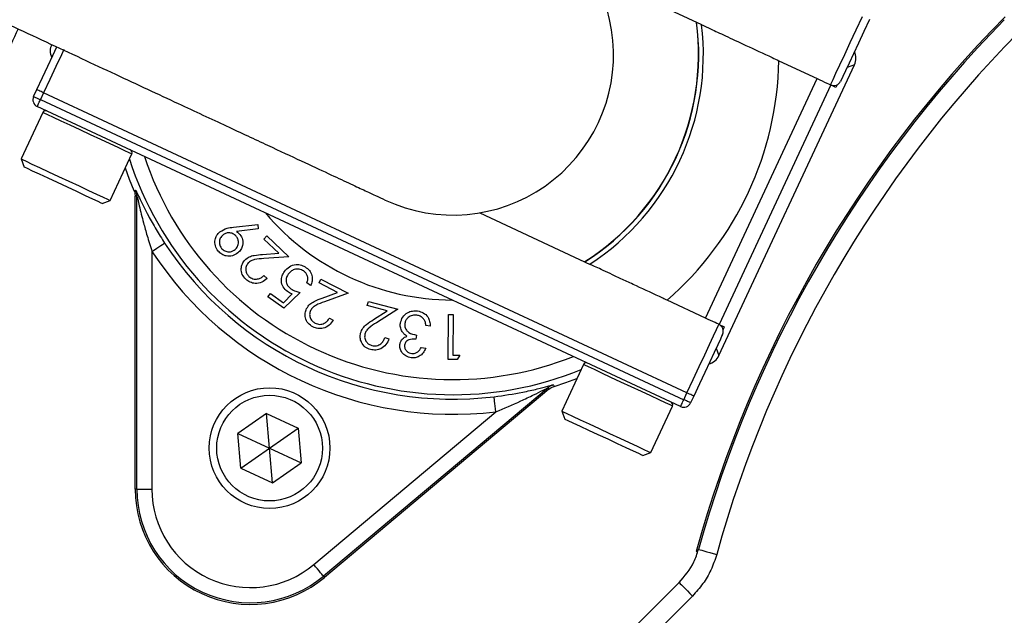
# Model space of a CAD drawing. Header units: millimetres. Extents: x 6131 to 13868, y 1967 to 18291.
# Tile 26 of 40: x 8190 to 8842, y 14772 to 15167. Entities that reach past the tile are written whole.
import ezdxf

# ---------------------------------------------------------------- set-up
doc = ezdxf.new("R2010")
doc.units = ezdxf.units.MM
doc.header["$LTSCALE"] = 5

msp = doc.modelspace()

# ---------------------------------------------------------------- linework, layer by layer
at = {"color": 7, "linetype": 'Continuous', "lineweight": 25}
for p, q in [((8641.57, 15163.16), (8568.36, 15197.3)), ((8692.45, 15139.43), (8717.81, 15127.61)), ((8652.75, 14944.19), (8742.54, 15136.74)), ((8643.85, 14969), (8717.81, 15127.61)), ((8199.01, 15115.75), (8201.13, 15120.28)), ((8205.66, 15118.17), (8203.55, 15113.64)), ((8631.62, 14919.54), (8205.66, 15118.17)), ((8726.87, 15123.38), (8652.91, 14964.78)), ((8730.27, 15121.8), (8726.87, 15123.38)), ((8731.08, 15123.52), (8730.27, 15121.8)), ((8203.55, 15113.64), (8629.51, 14915)), ((8205.12, 15105.18), (8190.75, 15074.36)), ((8627.4, 14910.47), (8201.43, 15109.1)), ((8190.75, 15074.36), (8192.69, 15069.05)), ((8249.66, 15046.89), (8264.03, 15077.71)), ((8265.46, 15053.55), (8266.6, 15053.79)), ((8244.34, 15044.96), (8249.66, 15046.89)), ((8266.26, 14855.72), (8266.26, 15049.64)), ((8267.4, 14855.72), (8267.4, 15049.87)), ((8494.4, 15038.69), (8567.61, 15004.56)), ((8331.29, 15029.22), (8347.46, 15030.93)), ((8347.82, 15028.02), (8333.26, 15026.37)), ((8347.46, 15030.93), (8347.82, 15028.02)), ((8351.49, 15021.33), (8353.45, 15023.42)), ((8361.46, 15011.93), (8351.49, 15021.33)), ((8353.45, 15023.42), (8368.12, 15009.59)), ((8277.4, 15013.2), (8277.4, 14855.72)), ((8350.62, 15011.2), (8361.46, 15011.93)), ((8368.12, 15009.59), (8351.47, 15008.46)), ((8351.57, 14997.2), (8353.63, 14995.25)), ((8387.99, 14992.26), (8389.3, 14994.83)), ((8389.3, 14994.83), (8407.37, 14985.62)), ((8382.43, 14990.67), (8379.94, 14992.43)), ((8400.27, 14986), (8387.99, 14992.26)), ((8354.15, 14983.01), (8355.78, 14985.33)), ((8364.68, 14975.59), (8354.15, 14983.01)), ((8355.78, 14985.33), (8364.44, 14979.22)), ((8364.44, 14979.22), (8370.33, 14984.99)), ((8375.44, 14986.06), (8364.68, 14975.59)), ((8390.02, 14982.23), (8400.27, 14986)), ((8407.37, 14985.62), (8391.61, 14979.83)), ((8419.95, 14977.33), (8420.68, 14980.1)), ((8433.23, 14973.82), (8419.95, 14977.33)), ((8420.68, 14980.1), (8440.22, 14974.94)), ((8440.22, 14974.94), (8426.09, 14965.97)), ((8643.85, 14969), (8618.49, 14980.83)), ((8394.88, 14968.98), (8397.43, 14967.68)), ((8424.03, 14967.99), (8433.23, 14973.82)), ((8473.62, 14941.56), (8473.78, 14971.36)), ((8473.78, 14971.36), (8476.73, 14971.35)), ((8476.73, 14971.35), (8476.6, 14944.46)), ((8461.7, 14963.73), (8458.82, 14964.14)), ((8652.91, 14964.78), (8656.31, 14963.19)), ((8656.31, 14963.19), (8655.51, 14961.47)), ((8431.56, 14956.1), (8434.32, 14955.37)), ((8452.53, 14957.79), (8452.15, 14955.09)), ((8455.64, 14949.56), (8458.64, 14949.13)), ((8476.6, 14944.46), (8481.28, 14944.44)), ((8481.28, 14944.44), (8479.48, 14941.53)), ((8479.48, 14941.53), (8473.62, 14941.56)), ((8563.11, 14938.24), (8548.74, 14907.43)), ((8539.62, 14922.93), (8390.89, 14798.13)), ((8540.17, 14921.91), (8391.62, 14797.26)), ((8629.51, 14915), (8631.62, 14919.54)), ((8636.16, 14917.42), (8634.04, 14912.89)), ((8607.65, 14879.96), (8622.02, 14910.77)), ((8353.24, 14905.91), (8334.32, 14892.67)), ((8353.24, 14905.91), (8374.17, 14896.15)), ((8355.25, 14882.91), (8353.24, 14905.91)), ((8384.46, 14805.79), (8505.1, 14907.02)), ((8548.74, 14907.43), (8550.68, 14902.11)), ((8336.33, 14869.66), (8334.32, 14892.67)), ((8334.32, 14892.67), (8355.25, 14882.91)), ((8355.25, 14882.91), (8374.17, 14896.15)), ((8374.17, 14896.15), (8376.18, 14873.15)), ((8336.33, 14869.66), (8355.25, 14882.91)), ((8357.26, 14859.9), (8355.25, 14882.91)), ((8355.25, 14882.91), (8376.18, 14873.15)), ((8602.34, 14878.02), (8607.65, 14879.96)), ((8357.26, 14859.9), (8376.18, 14873.15)), ((8336.33, 14869.66), (8357.26, 14859.9)), ((8267.4, 14855.72), (8266.26, 14855.72)), ((8267.4, 14855.72), (8277.4, 14855.72)), ((8637.73, 14814.4), (8639.27, 14815.86)), ((8390.89, 14798.13), (8391.62, 14797.26)), ((8595.08, 14762.49), (8626.43, 14793.84)), ((8635.27, 14785), (8603.92, 14753.65))]:
    msp.add_line(p, q, dxfattribs=at)
at = {"color": 8, "linetype": 'Continuous', "lineweight": 25}
for p, q in [((8742.54, 15136.74), (8737.58, 15134.94)), ((8650.95, 14949.14), (8652.75, 14944.19))]:
    msp.add_line(p, q, dxfattribs=at)
at = {"color": 7, "linetype": 'Continuous', "lineweight": 25, "flags": 128}
for points in [[(8726.71, 15123.46), (8727.12, 15124.33), (8728.32, 15126.91), (8730.27, 15131.09), (8732.9, 15136.73), (8736.1, 15143.6), (8739.76, 15151.43), (8743.72, 15159.93), (8747.84, 15168.77)], [(8752.38, 15166.66), (8748.67, 15158.7), (8745.1, 15151.05), (8741.81, 15144), (8738.93, 15137.82), (8736.56, 15132.75), (8734.81, 15128.98), (8733.72, 15126.66), (8733.36, 15125.87)], [(8201.13, 15120.28), (8204.84, 15128.24), (8208.41, 15135.89), (8211.69, 15142.94), (8214.38, 15148.69)], [(8717.81, 15127.61), (8719.56, 15126.79), (8721.24, 15126.01), (8722.79, 15125.28), (8724.16, 15124.65), (8725.29, 15124.12), (8726.13, 15123.73), (8726.67, 15123.48), (8726.87, 15123.38)], [(8205.66, 15118.17), (8204.78, 15118.58), (8203.93, 15118.98), (8203.14, 15119.34), (8202.46, 15119.66), (8201.89, 15119.92), (8201.47, 15120.12), (8201.21, 15120.24), (8201.13, 15120.28)], [(8199.01, 15115.75), (8199.1, 15115.71), (8199.36, 15115.59), (8199.78, 15115.39), (8200.34, 15115.13), (8201.03, 15114.81), (8201.81, 15114.44), (8202.66, 15114.05), (8203.55, 15113.64)], [(8201.43, 15109.1), (8201.47, 15109.19), (8201.59, 15109.45), (8201.79, 15109.87), (8202.05, 15110.43), (8202.37, 15111.12), (8202.74, 15111.9), (8203.13, 15112.75), (8203.55, 15113.64)], [(8190.75, 15074.36), (8190.75, 15074.36), (8191.65, 15073.94), (8194.09, 15072.81), (8197.94, 15071.01), (8202.98, 15068.66), (8208.96, 15065.87)], [(8208.65, 15061.6), (8203.02, 15064.23), (8198.37, 15066.4), (8194.98, 15067.98), (8193.07, 15068.87), (8192.69, 15069.05)], [(8208.96, 15065.87), (8215.54, 15062.8), (8222.37, 15059.62), (8229.09, 15056.49), (8235.33, 15053.58), (8240.75, 15051.05), (8245.06, 15049.04), (8248.04, 15047.65), (8249.51, 15046.96), (8249.66, 15046.89)], [(8259.72, 15068.47), (8262.41, 15061.11), (8265.46, 15053.55)], [(8244.34, 15044.96), (8243.81, 15045.21), (8241.72, 15046.18), (8238.17, 15047.84), (8233.39, 15050.07), (8227.67, 15052.74), (8221.37, 15055.67), (8214.9, 15058.69), (8208.65, 15061.6)], [(8267.4, 15049.87), (8266.74, 15049.74), (8266.26, 15049.64)], [(8277.4, 15013.2), (8279.01, 15014.25), (8280.57, 15015.27), (8282, 15016.21), (8283.26, 15017.03), (8284.31, 15017.71), (8285.09, 15018.23), (8285.58, 15018.55), (8285.77, 15018.67)], [(8652.91, 14964.78), (8652.71, 14964.87), (8652.18, 14965.12), (8651.33, 14965.52), (8650.2, 14966.04), (8648.83, 14966.68), (8647.28, 14967.4), (8645.6, 14968.19), (8643.85, 14969)], [(8631.62, 14919.54), (8635.75, 14928.38), (8639.71, 14936.88), (8643.36, 14944.71), (8646.57, 14951.58), (8649.19, 14957.21), (8651.15, 14961.4), (8652.35, 14963.98), (8652.75, 14964.85)], [(8655.17, 14958.21), (8654.81, 14957.42), (8653.73, 14955.1), (8651.97, 14951.33), (8649.6, 14946.26), (8646.72, 14940.08), (8643.43, 14933.03), (8639.87, 14925.38), (8636.16, 14917.42)], [(8543.69, 14923.82), (8551.44, 14926.33), (8558.8, 14929)], [(8540.17, 14921.91), (8539.94, 14922.34), (8539.62, 14922.93)], [(8543.14, 14924.84), (8543.31, 14924.52), (8543.69, 14923.82)], [(8505.1, 14907.02), (8504.87, 14908.93), (8504.65, 14910.78), (8504.45, 14912.48), (8504.27, 14913.98), (8504.12, 14915.21), (8504.01, 14916.14), (8503.94, 14916.73), (8503.91, 14916.95)], [(8636.16, 14917.42), (8636.07, 14917.46), (8635.81, 14917.58), (8635.39, 14917.78), (8634.83, 14918.04), (8634.14, 14918.36), (8633.36, 14918.73), (8632.51, 14919.12), (8631.62, 14919.54)], [(8627.4, 14910.47), (8627.44, 14910.56), (8627.56, 14910.82), (8627.75, 14911.24), (8628.02, 14911.8), (8628.34, 14912.49), (8628.7, 14913.27), (8629.1, 14914.12), (8629.51, 14915)], [(8634.04, 14912.89), (8633.96, 14912.93), (8633.7, 14913.05), (8633.28, 14913.25), (8632.72, 14913.51), (8632.03, 14913.83), (8631.25, 14914.2), (8630.39, 14914.59), (8629.51, 14915)], [(8548.74, 14907.43), (8548.75, 14907.43), (8549.64, 14907.01), (8552.08, 14905.87), (8555.93, 14904.08), (8560.97, 14901.73), (8566.95, 14898.94)], [(8566.64, 14894.67), (8561.02, 14897.29), (8556.36, 14899.46), (8552.97, 14901.04), (8551.07, 14901.93), (8550.68, 14902.11)], [(8566.95, 14898.94), (8573.53, 14895.87), (8580.36, 14892.68), (8587.08, 14889.55), (8593.32, 14886.64), (8598.74, 14884.12), (8603.05, 14882.1), (8606.03, 14880.72), (8607.5, 14880.03), (8607.65, 14879.96)], [(8602.34, 14878.02), (8601.8, 14878.27), (8599.71, 14879.25), (8596.16, 14880.9), (8591.38, 14883.13), (8585.66, 14885.8), (8579.36, 14888.74), (8572.89, 14891.76), (8566.64, 14894.67)], [(8639.27, 14815.86), (8639.54, 14815.78), (8640.25, 14815.59), (8641.37, 14815.27), (8642.87, 14814.86), (8644.69, 14814.35), (8646.76, 14813.78), (8648.99, 14813.16), (8651.32, 14812.52)], [(8390.89, 14798.13), (8390.75, 14798.3), (8390.37, 14798.75), (8389.77, 14799.47), (8388.97, 14800.42), (8388, 14801.58), (8386.9, 14802.89), (8385.7, 14804.31), (8384.46, 14805.79)], [(8626.43, 14793.84), (8626.6, 14793.67), (8627.1, 14793.16), (8627.92, 14792.35), (8629.02, 14791.25), (8630.36, 14789.91), (8631.88, 14788.38), (8633.54, 14786.72), (8635.27, 14785)]]:
    msp.add_lwpolyline(points, dxfattribs=at)
at = {"color": 8, "linetype": 'Continuous', "lineweight": 25, "flags": 128}
for points in [[(8219.07, 15146.93), (8217.4, 15143.34), (8213.75, 15135.51), (8209.78, 15127.01), (8205.66, 15118.17)], [(8223.33, 15096.69), (8217.35, 15099.47), (8212.31, 15101.83), (8208.46, 15103.62), (8206.02, 15104.76), (8205.12, 15105.18), (8205.12, 15105.18)], [(8264.03, 15077.71), (8263.88, 15077.78), (8262.41, 15078.47), (8259.43, 15079.85), (8255.12, 15081.86), (8249.69, 15084.39), (8243.46, 15087.3), (8236.74, 15090.43), (8229.91, 15093.62), (8223.33, 15096.69)], [(8581.32, 14929.75), (8575.34, 14932.54), (8570.3, 14934.89), (8566.45, 14936.69), (8564.01, 14937.82), (8563.11, 14938.24), (8563.11, 14938.24)], [(8622.02, 14910.77), (8621.87, 14910.84), (8620.4, 14911.53), (8617.42, 14912.92), (8613.11, 14914.93), (8607.69, 14917.46), (8601.45, 14920.37), (8594.73, 14923.5), (8587.9, 14926.68), (8581.32, 14929.75)]]:
    msp.add_lwpolyline(points, dxfattribs=at)
at = {"color": 7, "linetype": 'Continuous', "lineweight": 25}
for centre, radius in [((9418.55, 14599.72), 2165), ((9418.55, 14599.72), 2163.77), ((9418.55, 14599.72), 2138.77), ((8355.25, 14882.91), 40), ((8355.25, 14882.91), 35)]:
    msp.add_circle(centre, radius, dxfattribs=at)
for centre, radius, start, end in [((9418.55, 14599.72), 1971.39, 114.3679, 178.61935), ((9418.55, 14599.72), 1970, 114.41695, 178.61837), ((8476.75, 15143.47), 106.25, 245, 65.00803), ((8476.75, 15143.47), 162.5, 302.47325, 7.57897), ((9418.55, 14599.72), 809.79, 135.37293, 164.62707), ((9418.55, 14599.72), 808.7, 135.50163, 164.49837), ((8476.75, 15143.47), 165.74, 303.13489, 6.86511), ((9418.55, 14599.72), 796.2, 135.50163, 164.49837), ((8476.75, 15143.47), 215.74, 311.0721, 358.9279), ((8728.83, 15127.99), 5, 245, 335), ((8203.55, 15113.64), 5, 155, 245), ((8206.93, 15104.33), 2, 65, 155), ((8262.22, 15078.55), 2, 335, 65), ((8257.4, 15049.87), 10, 0.00273, 23.10479), ((8476.75, 15143.47), 162.5, 220.18837, 269.81163), ((8476.75, 15143.47), 228.14, 213.1629, 276.8371), ((8476.75, 15143.47), 238.14, 213.1629, 276.8371), ((8650.64, 14960.32), 5, 335, 65), ((8564.92, 14937.4), 2, 65, 155), ((8546.05, 14915.27), 10, 106.8949, 129.99658), ((8620.21, 14911.62), 2, 335, 65), ((8629.51, 14915), 5, 245, 335), ((8342.57, 14855.72), 76.31, 180, 310), ((8342.57, 14855.72), 75.17, 180, 310), ((8342.57, 14855.72), 65.17, 180, 310)]:
    msp.add_arc(centre, radius, start, end, dxfattribs=at)
at = {"color": 8, "linetype": 'Continuous', "lineweight": 25}
for radius, start, end in [(162.67, 302.45962, 7.54038), (225.17, 197.88048, 292.11952), (215.17, 198.27454, 291.72546)]:
    msp.add_arc((8476.75, 15143.47), radius, start, end, dxfattribs=at)
at = {"color": 7, "linetype": 'Continuous', "lineweight": 25}
for centre, major_axis, start_param, end_param in [((8220.03, 15145.97), (-9.4, -3.42), 5.497939, 6.39065), ((8733.47, 15140.97), (9.4, 3.42), 5.497939, 6.39065), ((8643.69, 14948.42), (3.42, -9.4), 6.175721, 7.068431)]:
    msp.add_ellipse(centre, major_axis=major_axis, ratio=0.999695, start_param=start_param, end_param=end_param, dxfattribs=at)
for points, knots in [([(7123.66, 14241.05), (7123.66, 14241.05), (7123.66, 14282.94), (7103.52, 14365.44), (7098.11, 14491.32), (7094.61, 14617.25), (7099.19, 14743.13), (7109.36, 14858.76), (7123.87, 14964.04), (7140.98, 15059.08), (7162.02, 15153.33), (7187.19, 15247.5), (7216.61, 15341.42), (7250.35, 15434.9), (7288.04, 15526.86), (7329.22, 15616.25), (7373.74, 15702.99), (7421.37, 15787.02), (7472.44, 15869), (7527.39, 15949.55), (7586.26, 16028.44), (7649.07, 16105.49), (7715.1, 16179.8), (7783.57, 16250.52), (7854.3, 16317.63), (7927.06, 16381.15), (8002.4, 16441.61), (8080.9, 16499.43), (8162.56, 16554.39), (8247.32, 16606.32), (8334.2, 16654.6), (8426.21, 16700.7), (8523.48, 16744.03), (8626.03, 16784.01), (8730.36, 16819.1), (8831.88, 16847.98), (8930.22, 16871.25), (9025.06, 16889.58), (9120.59, 16903.97), (9217.53, 16914.47), (9315.77, 16920.91), (9415.15, 16923.18), (9514.55, 16921.2), (9612.79, 16915.04), (9709.75, 16904.82), (9805.28, 16890.72), (9900.16, 16872.68), (9995.09, 16850.52), (10089.89, 16824.1), (10184.4, 16793.37), (10277.51, 16758.63), (10368.15, 16720.33), (10456.23, 16678.62), (10541.69, 16633.72), (10625.21, 16585.31), (10707.41, 16532.98), (10788.09, 16476.67), (10867.05, 16416.37), (10943.37, 16352.76), (11016.21, 16286.59), (11085.53, 16218.04), (11151.35, 16147.33), (11214.18, 16073.96), (11274.49, 15997.33), (11332.03, 15917.46), (11386.65, 15834.41), (11437.69, 15749.11), (11484.58, 15662.56), (11527.36, 15574.95), (11566.1, 15486.48), (11601.14, 15396.47), (11632.71, 15304.23), (11660.58, 15209.83), (11684.63, 15113.39), (11704.53, 15016), (11720.11, 14918.77), (11731.43, 14821.86), (11738.65, 14725.43), (11741.87, 14628.79), (11741.06, 14531.18), (11736.05, 14432.76), (11726.75, 14333.67), (11713.24, 14235.08), (11695.72, 14138.21), (11674.35, 14043.22), (11649.33, 13950.18), (11620.49, 13858.25), (11587.58, 13766.75), (11550.46, 13675.86), (11509.13, 13585.75), (11463.92, 13497.53), (11414.41, 13409.56), (11358.92, 13323.08), (11303.08, 13234.73), (11251.96, 13184.92), (11236.38, 13153.76), (11236.38, 13153.76)], [0, 0, 0, 0, 0, 0.013633, 0.027295, 0.040968, 0.054631, 0.068264, 0.078732, 0.089209, 0.099686, 0.110154, 0.120926, 0.131708, 0.14249, 0.153263, 0.163733, 0.174212, 0.184692, 0.195162, 0.205937, 0.216721, 0.227506, 0.23828, 0.248751, 0.25923, 0.26971, 0.28018, 0.290954, 0.301738, 0.312522, 0.323296, 0.335224, 0.347165, 0.359107, 0.371035, 0.381506, 0.391987, 0.402467, 0.412938, 0.423714, 0.434499, 0.445285, 0.45606, 0.466528, 0.477006, 0.487483, 0.497952, 0.508724, 0.519506, 0.530287, 0.541059, 0.551524, 0.561997, 0.57247, 0.582934, 0.593703, 0.604482, 0.615261, 0.62603, 0.636502, 0.646982, 0.657463, 0.667934, 0.678709, 0.689493, 0.700278, 0.711053, 0.721522, 0.732, 0.742479, 0.752948, 0.763722, 0.774506, 0.78529, 0.796064, 0.806545, 0.817036, 0.827527, 0.838009, 0.848796, 0.859593, 0.87039, 0.881177, 0.891621, 0.902073, 0.912526, 0.92297, 0.933715, 0.94447, 0.955226, 0.965971, 0.977312, 0.988659, 1, 1, 1, 1, 1]), ([(7933.38, 15279.61), (7953.04, 15270.44), (7992.06, 15252.25), (8049.53, 15225.45), (8104.96, 15199.61), (8157.82, 15174.96), (8207.53, 15151.77), (8253.52, 15130.33), (8293.49, 15111.69), (8327.16, 15095.99), (8354.5, 15083.24), (8376.79, 15072.85), (8394.54, 15064.57), (8408.03, 15058.28), (8417.88, 15053.69), (8425.42, 15050.17), (8429.72, 15048.17), (8431.85, 15047.17)], [0, 0, 0, 0, 0.079672, 0.158063, 0.235188, 0.311063, 0.385658, 0.459013, 0.53115, 0.593177, 0.654206, 0.714316, 0.773475, 0.831589, 0.888661, 0.944796, 1, 1, 1, 1]), ([(8212.89, 13964.65), (8207.01, 13975.45), (8186.85, 14012.5), (8157.98, 14078.43), (8126.38, 14161.86), (8100.67, 14247.1), (8080.42, 14333.98), (8065.89, 14422.31), (8057.17, 14511.43), (8054.32, 14600.7), (8057.28, 14689.69), (8065.98, 14778.42), (8080.51, 14866.7), (8100.76, 14953.95), (8126.87, 15039.39), (8152.63, 15110.01), (8171.72, 15151.14), (8178.33, 15165.39)], [0, 0, 0, 0, 0.029644, 0.101694, 0.173271, 0.244677, 0.316205, 0.388216, 0.460359, 0.531985, 0.603405, 0.674899, 0.7468, 0.81899, 0.890697, 0.962138, 1, 1, 1, 1]), ([(8188.79, 15160.51), (8182.26, 15146.42), (8163.3, 15105.53), (8137.74, 15035.41), (8111.88, 14950.69), (8091.93, 14864.41), (8077.54, 14777.13), (8068.89, 14689.15), (8065.97, 14600.63), (8068.78, 14511.97), (8077.43, 14423.6), (8091.86, 14336.19), (8111.92, 14250.09), (8137.41, 14165.57), (8168.72, 14082.92), (8197.39, 14017.39), (8217.46, 13980.48), (8223.41, 13969.55)], [0, 0, 0, 0, 0.037756, 0.109534, 0.181186, 0.25302, 0.324618, 0.396099, 0.467765, 0.539782, 0.611577, 0.683463, 0.754994, 0.826369, 0.897893, 0.969764, 1, 1, 1, 1]), ([(8641.57, 15163.16), (8641.73, 15163.08), (8642.6, 15162.68), (8646.93, 15160.66), (8656.96, 15155.98), (8670.87, 15149.49), (8683.51, 15143.6), (8690.95, 15140.13), (8692.45, 15139.43)], [0, 0, 0, 0, 0.048407, 0.254116, 0.459005, 0.684574, 0.936466, 1, 1, 1, 1]), ([(8265.46, 15053.55), (8265.82, 15052.48), (8266.24, 15051.19), (8266.26, 15049.85), (8266.26, 15049.64)], [0, 0, 0, 0, 0.837886, 1, 1, 1, 1]), ([(8266.6, 15053.79), (8266.66, 15053.7), (8266.79, 15053.48), (8267.78, 15051.35), (8270.28, 15045.98), (8274.5, 15037.57), (8280.01, 15027.74), (8283.85, 15021.69), (8285.77, 15018.67)], [0, 0, 0, 0, 0.061674, 0.139104, 0.271151, 0.550446, 0.77524, 1, 1, 1, 1]), ([(8267.4, 15049.87), (8267.41, 15049.84), (8267.43, 15049.79), (8267.59, 15049.14), (8268.08, 15047.03), (8269.43, 15041.24), (8271.49, 15033.06), (8274.3, 15022.96), (8276.3, 15016.65), (8277.4, 15013.2)], [0, 0, 0, 0, 0.018684, 0.038144, 0.096876, 0.219252, 0.511587, 0.732547, 1, 1, 1, 1]), ([(8322.4, 15026.22), (8323.94, 15027.12), (8326.71, 15028.74), (8329.88, 15029.07), (8331.29, 15029.22)], [0, 0, 0, 0, 0.558227, 1, 1, 1, 1]), ([(8321.21, 15013.38), (8320.47, 15014.52), (8318.99, 15016.78), (8318.95, 15020.67), (8320.18, 15023.95), (8321.66, 15025.46), (8322.4, 15026.22)], [0, 0, 0, 0, 0.279644, 0.559046, 0.779553, 1, 1, 1, 1]), ([(8324.31, 15024.02), (8323.67, 15023.35), (8322.38, 15021.99), (8321.92, 15019.36), (8322.28, 15016.97), (8323.11, 15015.77), (8323.53, 15015.17)], [0, 0, 0, 0, 0.279543, 0.559312, 0.779558, 1, 1, 1, 1]), ([(8333.16, 15023.22), (8332.49, 15023.87), (8331.13, 15025.15), (8328.5, 15025.61), (8326.11, 15025.28), (8324.91, 15024.44), (8324.31, 15024.02)], [0, 0, 0, 0, 0.279564, 0.559307, 0.779619, 1, 1, 1, 1]), ([(8332.38, 15014.37), (8333.02, 15015.05), (8334.3, 15016.41), (8334.76, 15019.04), (8334.42, 15021.42), (8333.58, 15022.62), (8333.16, 15023.22)], [0, 0, 0, 0, 0.279555, 0.559338, 0.779617, 1, 1, 1, 1]), ([(8333.26, 15026.37), (8333.75, 15026.05), (8334.61, 15025.47), (8335.31, 15024.7), (8335.62, 15024.37)], [0, 0, 0, 0, 0.559953, 1, 1, 1, 1]), ([(8335.62, 15024.37), (8336.32, 15023.28), (8337.73, 15021.1), (8337.62, 15017.38), (8336.43, 15014.25), (8334.98, 15012.83), (8334.26, 15012.12)], [0, 0, 0, 0, 0.279362, 0.559065, 0.77939, 1, 1, 1, 1]), ([(8323.53, 15015.17), (8324.21, 15014.53), (8325.57, 15013.24), (8328.19, 15012.78), (8330.58, 15013.11), (8331.78, 15013.95), (8332.38, 15014.37)], [0, 0, 0, 0, 0.2796, 0.559293, 0.779586, 1, 1, 1, 1]), ([(8334.26, 15012.12), (8333.11, 15011.36), (8330.81, 15009.84), (8326.84, 15009.86), (8323.51, 15011.11), (8321.98, 15012.63), (8321.21, 15013.38)], [0, 0, 0, 0, 0.279674, 0.55901, 0.779558, 1, 1, 1, 1]), ([(8339.55, 14994.71), (8338.65, 14995.72), (8336.87, 14997.74), (8336.34, 15001.56), (8337.02, 15004.97), (8338.32, 15006.63), (8338.97, 15007.46)], [0, 0, 0, 0, 0.279979, 0.5592832, 0.7796297, 1, 1, 1, 1]), ([(8338.97, 15007.46), (8339.86, 15008.24), (8341.65, 15009.79), (8345.8, 15010.8), (8348.79, 15011.05), (8350.62, 15011.2)], [0, 0, 0, 0, 0.279329, 0.559183, 1, 1, 1, 1]), ([(8351.47, 15008.46), (8349.42, 15008.33), (8346.56, 15008.16), (8342.95, 15007.14), (8341.72, 15006.06), (8341.11, 15005.52)], [0, 0, 0, 0, 0.560684, 0.780473, 1, 1, 1, 1]), ([(8341.11, 15005.52), (8340.57, 15004.77), (8339.48, 15003.25), (8339.42, 15000.58), (8340.12, 14998.28), (8341.11, 14997.2), (8341.6, 14996.66)], [0, 0, 0, 0, 0.279171, 0.558977, 0.779376, 1, 1, 1, 1]), ([(8365.09, 14999.85), (8366.12, 15001.01), (8368.18, 15003.32), (8372.43, 15004.7), (8376.46, 15004.27), (8378.55, 15003.02), (8379.59, 15002.4)], [0, 0, 0, 0, 0.279852, 0.559276, 0.779414, 1, 1, 1, 1]), ([(8377.84, 15000.24), (8376.85, 15000.75), (8374.88, 15001.78), (8371.71, 15001.32), (8369.17, 15000.01), (8368.07, 14998.66), (8367.52, 14997.99)], [0, 0, 0, 0, 0.279066, 0.558913, 0.779318, 1, 1, 1, 1]), ([(8379.59, 15002.4), (8380.54, 15001.59), (8382.44, 14999.97), (8383.6, 14996.59), (8383.58, 14993.36), (8382.81, 14991.57), (8382.43, 14990.67)], [0, 0, 0, 0, 0.279843, 0.559316, 0.779577, 1, 1, 1, 1]), ([(8618.49, 14980.83), (8617.53, 14981.28), (8610.61, 14984.5), (8600.6, 14989.17), (8589.69, 14994.26), (8582.24, 14997.74), (8575.98, 15000.65), (8570.98, 15002.99), (8568.43, 15004.17), (8567.77, 15004.48), (8567.61, 15004.56)], [0, 0, 0, 0, 0.040884, 0.292642, 0.423925, 0.555158, 0.682242, 0.809204, 0.95167, 1, 1, 1, 1]), ([(8353.63, 14995.25), (8352.49, 14994.3), (8350.22, 14992.41), (8346.04, 14991.75), (8342.27, 14992.55), (8340.45, 14993.99), (8339.55, 14994.71)], [0, 0, 0, 0, 0.2800219, 0.5594913, 0.7796623, 1, 1, 1, 1]), ([(8341.6, 14996.66), (8342.44, 14996.03), (8344.12, 14994.77), (8347.15, 14994.69), (8349.67, 14995.65), (8350.93, 14996.68), (8351.57, 14997.2)], [0, 0, 0, 0, 0.279445, 0.558591, 0.779014, 1, 1, 1, 1]), ([(8367.15, 14986.55), (8366.07, 14987.49), (8363.93, 14989.37), (8362.9, 14993.34), (8363.35, 14997), (8364.51, 14998.9), (8365.09, 14999.85)], [0, 0, 0, 0, 0.2796673, 0.5590658, 0.7793205, 1, 1, 1, 1]), ([(8367.52, 14997.99), (8367.01, 14997.09), (8365.98, 14995.3), (8366.18, 14992.32), (8367.42, 14989.95), (8368.68, 14988.94), (8369.31, 14988.43)], [0, 0, 0, 0, 0.279835, 0.558979, 0.779222, 1, 1, 1, 1]), ([(8379.94, 14992.43), (8380.22, 14993.21), (8380.8, 14994.77), (8380.37, 14997.11), (8379.33, 14998.98), (8378.34, 14999.82), (8377.84, 15000.24)], [0, 0, 0, 0, 0.280099, 0.559228, 0.779619, 1, 1, 1, 1]), ([(8369.31, 14988.43), (8370.4, 14987.84), (8372.34, 14986.77), (8374.49, 14986.28), (8375.44, 14986.06)], [0, 0, 0, 0, 0.559312, 1, 1, 1, 1]), ([(8370.33, 14984.99), (8369.7, 14985.22), (8368.59, 14985.63), (8367.59, 14986.27), (8367.15, 14986.55)], [0, 0, 0, 0, 0.560046, 1, 1, 1, 1]), ([(8379.82, 14975.33), (8380.47, 14976.33), (8381.75, 14978.33), (8385.47, 14980.49), (8388.29, 14981.57), (8390.02, 14982.23)], [0, 0, 0, 0, 0.279282, 0.559157, 1, 1, 1, 1]), ([(8383.98, 14963.19), (8382.83, 14963.91), (8380.54, 14965.35), (8378.95, 14968.89), (8378.65, 14972.37), (8379.43, 14974.34), (8379.82, 14975.33)], [0, 0, 0, 0, 0.280011, 0.559344, 0.779664, 1, 1, 1, 1]), ([(8391.61, 14979.83), (8389.66, 14979.13), (8386.95, 14978.16), (8383.76, 14976.15), (8382.88, 14974.76), (8382.44, 14974.07)], [0, 0, 0, 0, 0.560662, 0.780448, 1, 1, 1, 1]), ([(8382.44, 14974.07), (8382.13, 14973.18), (8381.5, 14971.41), (8382.2, 14968.82), (8383.53, 14966.8), (8384.78, 14966.03), (8385.41, 14965.65)], [0, 0, 0, 0, 0.279177, 0.559012, 0.779371, 1, 1, 1, 1]), ([(8385.41, 14965.65), (8386.4, 14965.28), (8388.37, 14964.54), (8391.33, 14965.31), (8393.49, 14966.94), (8394.42, 14968.3), (8394.88, 14968.98)], [0, 0, 0, 0, 0.279406, 0.55854, 0.779, 1, 1, 1, 1]), ([(8441.86, 14965.6), (8442.27, 14967.01), (8443.08, 14969.83), (8446.22, 14972.64), (8449.8, 14973.93), (8452.1, 14973.79), (8453.24, 14973.72)], [0, 0, 0, 0, 0.279435, 0.558877, 0.779319, 1, 1, 1, 1]), ([(8452.79, 14970.87), (8451.78, 14970.93), (8449.75, 14971.06), (8447.18, 14969.71), (8445.38, 14967.76), (8445, 14966.21), (8444.8, 14965.44)], [0, 0, 0, 0, 0.280283, 0.559633, 0.779907, 1, 1, 1, 1]), ([(8457.21, 14968.59), (8456.5, 14969.24), (8455.22, 14970.4), (8453.54, 14970.73), (8452.79, 14970.87)], [0, 0, 0, 0, 0.558729, 1, 1, 1, 1]), ([(8453.24, 14973.72), (8454.56, 14973.42), (8457.2, 14972.81), (8460.02, 14970.1), (8461.41, 14966.89), (8461.6, 14964.79), (8461.7, 14963.73)], [0, 0, 0, 0, 0.279849, 0.558953, 0.779253, 1, 1, 1, 1]), ([(8458.82, 14964.14), (8458.69, 14965.04), (8458.46, 14966.64), (8457.59, 14967.99), (8457.21, 14968.59)], [0, 0, 0, 0, 0.560702, 1, 1, 1, 1]), ([(8397.43, 14967.68), (8396.6, 14966.44), (8394.94, 14963.97), (8391.08, 14962.16), (8387.22, 14961.87), (8385.06, 14962.75), (8383.98, 14963.19)], [0, 0, 0, 0, 0.280032, 0.559475, 0.779609, 1, 1, 1, 1]), ([(8415.56, 14959.11), (8415.97, 14960.22), (8416.8, 14962.45), (8419.98, 14965.33), (8422.49, 14966.98), (8424.03, 14967.99)], [0, 0, 0, 0, 0.279321, 0.559178, 1, 1, 1, 1]), ([(8426.09, 14965.97), (8424.34, 14964.88), (8421.9, 14963.36), (8419.22, 14960.73), (8418.65, 14959.2), (8418.37, 14958.43)], [0, 0, 0, 0, 0.56067, 0.780446, 1, 1, 1, 1]), ([(8443.05, 14960.09), (8442.56, 14961.07), (8441.69, 14962.81), (8441.81, 14964.75), (8441.86, 14965.6)], [0, 0, 0, 0, 0.559525, 1, 1, 1, 1]), ([(8444.8, 14965.44), (8444.78, 14964.67), (8444.75, 14963.15), (8445.76, 14961.04), (8448.17, 14958.68), (8450.73, 14958.16), (8452.53, 14957.79)], [0, 0, 0, 0, 0.186691, 0.373554, 0.560312, 1, 1, 1, 1]), ([(8422.16, 14948.17), (8420.89, 14948.63), (8418.36, 14949.54), (8416.06, 14952.65), (8415.03, 14955.99), (8415.38, 14958.07), (8415.56, 14959.11)], [0, 0, 0, 0, 0.2800048, 0.5592958, 0.7796217, 1, 1, 1, 1]), ([(8418.37, 14958.43), (8418.25, 14957.5), (8418.01, 14955.65), (8419.24, 14953.27), (8420.97, 14951.58), (8422.35, 14951.1), (8423.04, 14950.86)], [0, 0, 0, 0, 0.279289, 0.55912, 0.779439, 1, 1, 1, 1]), ([(8434.32, 14955.37), (8433.77, 14953.99), (8432.67, 14951.24), (8429.3, 14948.66), (8425.6, 14947.56), (8423.31, 14947.97), (8422.16, 14948.17)], [0, 0, 0, 0, 0.2800187, 0.5595132, 0.779649, 1, 1, 1, 1]), ([(8423.04, 14950.86), (8424.08, 14950.7), (8426.16, 14950.4), (8428.88, 14951.77), (8430.64, 14953.82), (8431.25, 14955.34), (8431.56, 14956.1)], [0, 0, 0, 0, 0.279417, 0.5585473, 0.7790442, 1, 1, 1, 1]), ([(8441.55, 14951.57), (8441.7, 14952.26), (8442.01, 14953.65), (8443.55, 14955.74), (8445.18, 14956.57), (8446.18, 14957.07)], [0, 0, 0, 0, 0.280331, 0.560457, 1, 1, 1, 1]), ([(8446.18, 14957.07), (8445.49, 14957.53), (8444.26, 14958.35), (8443.42, 14959.56), (8443.05, 14960.09)], [0, 0, 0, 0, 0.559813, 1, 1, 1, 1]), ([(8452.15, 14955.09), (8450.56, 14955.13), (8448.17, 14955.2), (8445.32, 14953.42), (8444.84, 14951.89), (8444.61, 14951.12)], [0, 0, 0, 0, 0.500005, 0.750324, 1, 1, 1, 1]), ([(8448.94, 14942.77), (8447.78, 14943.07), (8445.46, 14943.65), (8442.92, 14945.95), (8441.5, 14948.75), (8441.53, 14950.63), (8441.55, 14951.57)], [0, 0, 0, 0, 0.2800219, 0.5598385, 0.7800582, 1, 1, 1, 1]), ([(8444.61, 14951.12), (8444.61, 14950.36), (8444.63, 14948.83), (8445.97, 14947.09), (8447.6, 14945.99), (8448.76, 14945.75), (8449.35, 14945.64)], [0, 0, 0, 0, 0.278746, 0.558611, 0.779122, 1, 1, 1, 1]), ([(8458.64, 14949.13), (8458.16, 14948.05), (8457.18, 14945.89), (8454.63, 14943.69), (8451.73, 14942.61), (8449.87, 14942.72), (8448.94, 14942.77)], [0, 0, 0, 0, 0.280357, 0.559806, 0.779811, 1, 1, 1, 1]), ([(8449.35, 14945.64), (8450.1, 14945.6), (8451.6, 14945.54), (8454.03, 14946.89), (8455.03, 14948.55), (8455.64, 14949.56)], [0, 0, 0, 0, 0.280138, 0.559671, 1, 1, 1, 1]), ([(8503.91, 14916.95), (8510.34, 14917.87), (8520.29, 14919.29), (8532.1, 14921.98), (8538.46, 14923.62), (8541.8, 14924.52), (8543, 14924.84), (8543.11, 14924.84), (8543.14, 14924.84)], [0, 0, 0, 0, 0.406639, 0.629437, 0.815682, 0.890647, 0.967203, 1, 1, 1, 1]), ([(8505.1, 14907.02), (8510.64, 14909.34), (8519.14, 14912.9), (8529.49, 14917.85), (8535.11, 14920.66), (8538.01, 14922.14), (8539.03, 14922.65), (8539.52, 14922.9), (8539.59, 14922.92), (8539.62, 14922.93)], [0, 0, 0, 0, 0.442621, 0.67976, 0.863536, 0.927194, 0.955912, 0.980547, 1, 1, 1, 1]), ([(8540.17, 14921.91), (8541.1, 14922.56), (8542.21, 14923.34), (8543.48, 14923.75), (8543.69, 14923.82)], [0, 0, 0, 0, 0.8378951, 1, 1, 1, 1]), ([(8626.43, 14793.84), (8630.08, 14798.19), (8635.67, 14804.83), (8638.35, 14813.03), (8639.27, 14815.86)], [0, 0, 0, 0, 0.654597, 1, 1, 1, 1]), ([(8651.32, 14812.52), (8650.14, 14809.01), (8647.86, 14802.21), (8642.37, 14792.87), (8637.66, 14787.65), (8635.27, 14785)], [0, 0, 0, 0, 0.344611, 0.66762, 1, 1, 1, 1])]:
    msp.add_open_spline(points, degree=3, knots=knots, dxfattribs=at)
at = {"color": 8, "linetype": 'Continuous', "lineweight": 25}
for points, knots in [([(9128.55, 13026.5), (9095.75, 13033.22), (9030.06, 13046.67), (8933.3, 13074.72), (8838.28, 13108.33), (8745.65, 13147.86), (8658.91, 13191.47), (8578.01, 13238.52), (8502.68, 13288.21), (8430.13, 13342.1), (8360.67, 13399.93), (8294.65, 13461.45), (8232.41, 13526.37), (8174.1, 13594.62), (8119.72, 13666), (8069.3, 13740.4), (8023.06, 13817.47), (7981.23, 13896.86), (7944.01, 13978.28), (7911.54, 14061.62), (7883.79, 14146.71), (7860.76, 14233.35), (7842.56, 14321.12), (7829.29, 14409.64), (7821.02, 14498.78), (7817.91, 14588.41), (7819.91, 14678.37), (7826.96, 14768.23), (7839, 14857.55), (7856.01, 14945.91), (7877.91, 15033.05), (7904.95, 15118.7), (7933.72, 15196.21), (7955.54, 15244.21), (7964.94, 15264.9)], [0, 0, 0, 0, 0.034545, 0.069193, 0.103876, 0.138525, 0.173072, 0.204021, 0.235067, 0.266164, 0.29726, 0.328307, 0.359256, 0.390035, 0.42091, 0.451833, 0.482756, 0.51363, 0.544408, 0.575106, 0.6059, 0.636742, 0.667585, 0.698378, 0.729075, 0.759936, 0.790896, 0.821906, 0.852916, 0.883877, 0.914739, 0.945595, 0.976547, 1, 1, 1, 1]), ([(8010.24, 15243.77), (8001.17, 15223.82), (7980.07, 15177.42), (7952.24, 15102.42), (7926.05, 15019.45), (7904.84, 14935.04), (7888.36, 14849.46), (7876.7, 14762.94), (7869.87, 14675.91), (7867.93, 14588.77), (7870.94, 14501.95), (7878.95, 14415.61), (7891.81, 14329.87), (7909.44, 14244.84), (7931.74, 14160.92), (7958.63, 14078.5), (7990.08, 13997.76), (8026.14, 13918.89), (8066.66, 13841.97), (8111.46, 13767.3), (8160.31, 13695.21), (8213, 13626.05), (8269.48, 13559.93), (8329.79, 13497.03), (8393.75, 13437.43), (8461.04, 13381.4), (8531.34, 13329.19), (8604.32, 13281.05), (8682.33, 13235.68), (8765.58, 13193.79), (8854.08, 13155.88), (8944.85, 13123.57), (9037.26, 13096.49), (9100.02, 13083.39), (9131.35, 13076.85)], [0, 0, 0, 0, 0.023403, 0.05443, 0.085361, 0.116292, 0.147322, 0.178401, 0.20948, 0.240509, 0.271439, 0.302208, 0.333072, 0.363986, 0.3949, 0.425766, 0.456535, 0.48739, 0.518341, 0.549341, 0.580342, 0.611294, 0.64215, 0.673177, 0.704301, 0.735476, 0.76665, 0.797775, 0.828802, 0.862976, 0.897249, 0.931555, 0.965827, 1, 1, 1, 1]), ([(10782.82, 15223.23), (10792.98, 15200.02), (10814.65, 15150.46), (10841.5, 15072.08), (10865.24, 14989.13), (10883.92, 14904.83), (10897.62, 14819.65), (10906.18, 14733.98), (10909.44, 14648.95), (10907.43, 14564.72), (10900.44, 14481.44), (10888.59, 14398.54), (10871.98, 14316.4), (10850.73, 14235.39), (10823.24, 14150.57), (10788.39, 14062.43), (10745.26, 13971.6), (10696.1, 13883.56), (10641.21, 13798.87), (10583.59, 13721.72), (10524.14, 13651.83), (10463.79, 13588.66), (10399.7, 13528.83), (10332.17, 13472.67), (10261.48, 13420.51), (10188.65, 13373.12), (10113.84, 13330.56), (10037.32, 13292.68), (9958.53, 13259.11), (9877.85, 13230.03), (9795.69, 13205.62), (9708.14, 13185.09), (9615.2, 13169.43), (9517.12, 13159.54), (9419.07, 13156.21), (9321.46, 13159.51), (9224.68, 13169.22), (9128.69, 13185.21), (9034.12, 13207.35), (8941.49, 13235.54), (8851.14, 13269.8), (8763.27, 13309.85), (8678.2, 13355.42), (8596.45, 13406.17), (8517.83, 13462.27), (8442.7, 13523.74), (8371.27, 13590.37), (8304.27, 13661.32), (8242.25, 13736.23), (8190.59, 13806.46), (8161.69, 13852.79), (8149.83, 13871.8)], [0, 0, 0, 0, 0.017274, 0.036877, 0.056546, 0.076248, 0.095947, 0.115611, 0.13521, 0.154241, 0.17333, 0.192453, 0.211578, 0.230674, 0.249708, 0.27247, 0.295306, 0.318165, 0.341, 0.363761, 0.383342, 0.402991, 0.422672, 0.44235, 0.461992, 0.481569, 0.500493, 0.519483, 0.538505, 0.557525, 0.576511, 0.595432, 0.617191, 0.638975, 0.660733, 0.682151, 0.703643, 0.725161, 0.746655, 0.768075, 0.789464, 0.810923, 0.832408, 0.853871, 0.875264, 0.897121, 0.919045, 0.940995, 0.962923, 0.984784, 1, 1, 1, 1]), ([(8170.84, 13881.6), (8181.28, 13864.64), (8208.37, 13820.63), (8258.29, 13753.28), (8319.42, 13679.34), (8385.56, 13609.37), (8456.05, 13543.65), (8530.18, 13483.02), (8607.75, 13427.69), (8688.39, 13377.65), (8772.31, 13332.71), (8858.99, 13293.22), (8948.1, 13259.43), (9039.46, 13231.63), (9132.71, 13209.8), (9227.37, 13194.04), (9322.81, 13184.46), (9419.06, 13181.21), (9515.74, 13184.49), (9612.46, 13194.25), (9704.11, 13209.68), (9790.46, 13229.93), (9871.49, 13254), (9951.07, 13282.67), (10028.78, 13315.78), (10104.25, 13353.13), (10178.05, 13395.09), (10249.9, 13441.83), (10319.65, 13493.29), (10386.3, 13548.68), (10449.54, 13607.69), (10509.08, 13669.99), (10567.75, 13738.93), (10624.63, 13815.03), (10678.82, 13898.57), (10727.35, 13985.42), (10769.93, 14075.02), (10804.34, 14161.96), (10831.49, 14245.61), (10852.48, 14325.49), (10868.89, 14406.49), (10880.61, 14488.24), (10887.53, 14570.37), (10889.55, 14653.44), (10886.36, 14737.3), (10877.94, 14821.8), (10864.45, 14905.82), (10846.04, 14988.99), (10822.64, 15070.81), (10796.71, 15146.69), (10775.98, 15194.18), (10766.6, 15215.67)], [0, 0, 0, 0, 0.013751, 0.035675, 0.057667, 0.07968, 0.101668, 0.123588, 0.145031, 0.166543, 0.188078, 0.209586, 0.231025, 0.252486, 0.274021, 0.29558, 0.317114, 0.338573, 0.360372, 0.382197, 0.403996, 0.422957, 0.441984, 0.461045, 0.480109, 0.499139, 0.518103, 0.537734, 0.55743, 0.577162, 0.596896, 0.616598, 0.636233, 0.659066, 0.681973, 0.704904, 0.727811, 0.750645, 0.769733, 0.788883, 0.808062, 0.827237, 0.846381, 0.865464, 0.885121, 0.904843, 0.924599, 0.944359, 0.964086, 0.983746, 1, 1, 1, 1])]:
    msp.add_open_spline(points, degree=3, knots=knots, dxfattribs=at)

doc.saveas('drawing.dxf')
